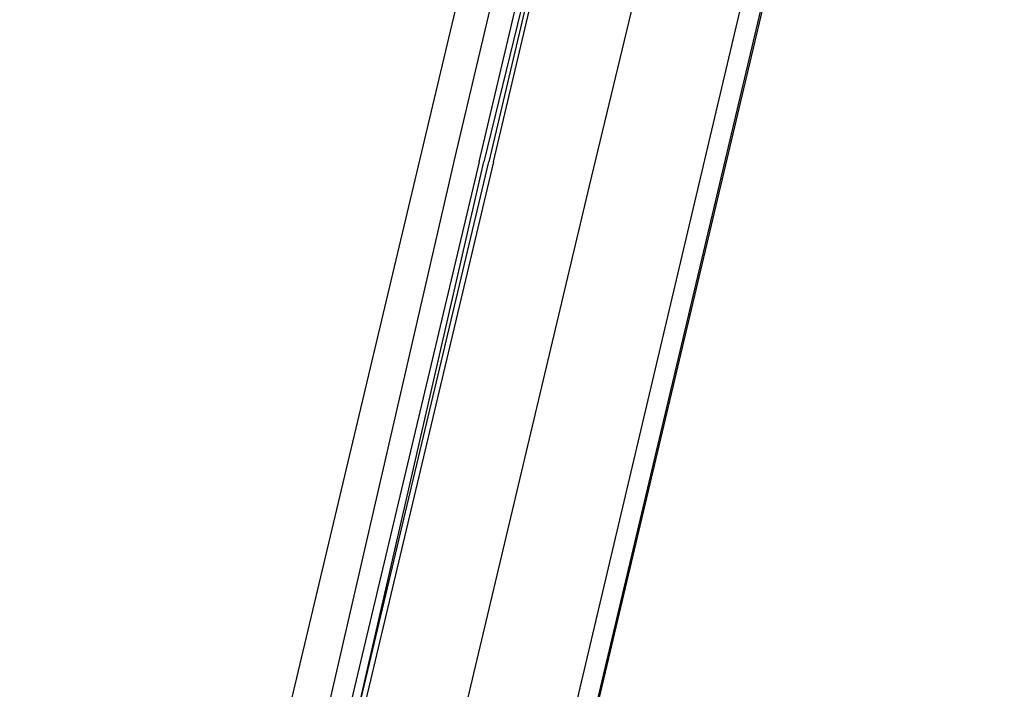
# Model space of a CAD drawing. Header units: feet. Extents: x -79 to 198, y -22 to 181.
# Tile 249 of 256: x 100.25 to 103, y 152.72 to 154.59. Entities that reach past the tile are written whole.
import ezdxf

# ---------------------------------------------------------------- set-up
doc = ezdxf.new("R2010")
doc.units = ezdxf.units.FT
doc.layers.add('A-LINEA', color=7, linetype='CONTINUOUS')

msp = doc.modelspace()

# ---------------------------------------------------------------- linework, layer by layer
at = {"layer": 'A-LINEA'}
for p, q in [((102.88, 156.9644), (100.9867, 148.9911)), ((101.8, 156.0178), (100.2533, 149.5111)), ((102.5467, 155.8311), (101.0133, 149.3378)), ((101.4667, 154.2044), (101.8533, 155.8444))]:
    msp.add_line(p, q, dxfattribs=at)
for points in [[(103.1067, 159.3911), (103.0667, 159.2178), (102.5733, 157.1111), (102.8667, 156.9378), (100.9867, 148.9911), (103.5867, 148.3778), (103.4267, 147.7244), (111.4267, 145.8444), (113.8133, 145.2711), (117.8667, 144.3111), (114.9067, 131.8311), (119.4533, 130.7511), (119.2933, 130.0978), (122, 129.4578), (128.0267, 128.0444), (124.1867, 111.8044), (124.44, 111.7378), (125.7867, 111.4178), (129.48, 110.5511), (135.96, 109.0178), (135.88, 108.6844), (141.96, 107.2578)], [(103.1067, 159.3911), (103.0667, 159.2178), (102.5733, 157.1111), (102.8667, 156.9378), (100.9867, 148.9911), (103.5867, 148.3778), (103.4267, 147.7244), (111.4267, 145.8444), (113.8133, 145.2711), (117.8667, 144.3111), (114.9067, 131.8311), (119.4533, 130.7511), (119.2933, 130.0978), (122, 129.4578), (128.0267, 128.0444), (124.1867, 111.8044), (124.44, 111.7378), (125.7867, 111.4178), (129.48, 110.5511), (135.96, 109.0178), (135.88, 108.6844), (141.96, 107.2578)], [(102.2667, 155.8978), (101.84, 154.1244), (101.4667, 152.5511)], [(101.5333, 154.1911), (101.9333, 155.8844), (101.9333, 155.8978), (101.9467, 155.8844), (101.96, 155.8844), (101.5467, 154.1911)], [(101.5733, 154.1911), (101.9733, 155.8844), (101.96, 155.8844), (101.56, 154.1911)], [(101.1333, 152.6311), (101.1333, 152.6444), (101.1067, 152.6444), (101.4667, 154.2044)], [(101.5333, 154.1911), (101.1467, 152.5644), (101.16, 152.5644), (101.1733, 152.5644), (101.5467, 154.1911)], [(101.5733, 154.1911), (101.1867, 152.5644), (101.1867, 152.5511), (101.1733, 152.5644), (101.56, 154.1911)]]:
    msp.add_lwpolyline(points, dxfattribs=at)

doc.saveas('drawing.dxf')
